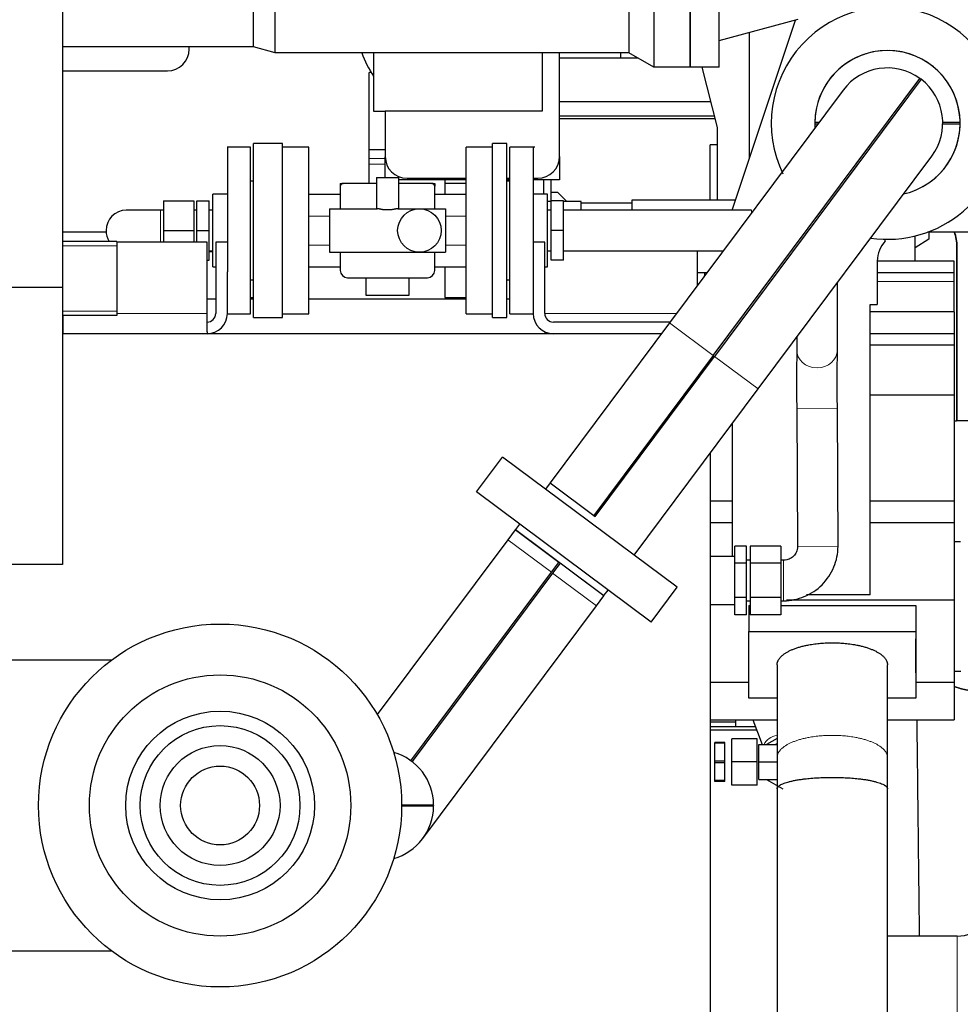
# Model space of a CAD drawing. Header units: inches. Extents: x 0 to 20790, y -12 to 14700.
# Tile 76 of 256: x 7146 to 7794, y 4586 to 5264. Entities that reach past the tile are written whole.
import ezdxf

# ---------------------------------------------------------------- set-up
doc = ezdxf.new("R2010")
doc.units = ezdxf.units.IN
for name, color, linetype, true_color in [('1', 7, 'Continuous', 0xffffff), ('101', 7, 'Continuous', 0xffffff), ('254', 7, 'Continuous', 0xffffff)]:
    doc.layers.add(name, color=color, linetype=linetype, true_color=true_color)
doc.styles.add('latin_extended', font='simplex.shx')
doc.dimstyles.get("Standard").update_dxf_attribs({"dimtxt": 0.18, "dimasz": 0.18, "dimexe": 0.18, "dimexo": 0.0625, "dimgap": 0.09, "dimtad": 0, "dimtih": 1, "dimtoh": 1, "dimdec": 4, "dimzin": 0, "dimdsep": 46, "dimtxsty": 'Standard', "dimcen": 0.09, "dimadec": 0, "dimazin": 0, "dimtfac": 1, "dimtdec": 4, "dimtofl": 0, "dimtmove": 0, "dimatfit": 3, "dimfxl": 1, "dimtolj": 1, "dimtzin": 0, "dimarcsym": 0})

# ---------------------------------------------------------------- blocks, each defined once
blk = doc.blocks.new('_U6')
at = {"layer": '254', "color": 3, "linetype": 'Continuous', "lineweight": 13, "transparency": 16777216}
for p, q in [((1741.91, 5800.73), (811.91, 5800.73)), ((846.91, 4585.23), (846.91, 5678.23)), ((7782.91, 4462.73), (811.91, 4462.73))]:
    blk.add_line(p, q, dxfattribs=at)
at = {"layer": '254', "color": 3, "transparency": 16777216}
for points in [[(867.33, 5678.23), (826.5, 5678.23), (846.91, 5800.73)], [(826.5, 4585.23), (867.33, 4585.23), (846.91, 4462.73)]]:
    blk.add_solid(points, dxfattribs=at)
at = {"layer": 'Defpoints', "color": 0, "transparency": 16777216}
for p in [(846.91, 5800.73), (1776.91, 5800.73), (7817.91, 4462.73)]:
    blk.add_point(p, dxfattribs=at)
at = {"layer": '254', "color": 2, "lineweight": 13, "transparency": 16777216, "insert": (663.16, 4927.56), "char_height": 122.5, "attachment_point": 1, "rotation": 90, "style": 'latin_extended'}
blk.add_mtext('\\A1;\\C2;1338', dxfattribs=at)

msp = doc.modelspace()

# ---------------------------------------------------------------- linework, layer by layer
at = {"layer": '1', "color": 2, "linetype": 'Continuous', "lineweight": 25}
for p, q in [((7175.915, 5360.635), (7175.915, 5079.635)), ((7307.442, 5245.231), (7307.442, 5326.362)), ((7322.37, 5241.231), (7322.37, 5324.705)), ((7583.115, 5320.563), (7583.115, 5231.231)), ((7608.115, 5320.563), (7608.115, 5231.231)), ((7608.115, 5231.231), (7608.115, 5320.563)), ((7628.115, 5231.231), (7628.115, 5320.563)), ((7565.794, 5288.731), (7565.794, 5241.231)), ((7628.115, 5249.695), (7682.436, 5264.25)), ((7636.931, 5132.779), (7680.589, 5263.754)), ((7648.765, 5255.223), (7648.765, 5168.283)), ((7307.442, 5245.231), (7175.916, 5245.231)), ((7263.115, 5243.731), (7263.115, 5245.231)), ((7322.37, 5241.231), (7307.442, 5245.231)), ((7565.794, 5241.231), (7322.37, 5241.231)), ((7390.115, 5241.231), (7390.115, 5201.088)), ((7506.115, 5241.231), (7506.115, 5201.088)), ((7518.112, 5237.731), (7571.848, 5237.731)), ((7518.115, 5169.731), (7518.115, 5241.232)), ((7560.415, 5237.731), (7560.415, 5241.231)), ((7583.115, 5231.231), (7565.794, 5241.231)), ((7608.115, 5231.231), (7583.115, 5231.231)), ((7628.115, 5231.231), (7608.115, 5231.231)), ((7616.18, 5231.232), (7626.615, 5189.799)), ((7175.916, 5228.731), (7248.115, 5228.731)), ((7387.115, 5151.279), (7387.115, 5227.731)), ((7388.426, 5227.731), (7387.115, 5227.731)), ((7623.951, 5032.703), (7766.259, 5223.529)), ((7767.061, 5222.931), (7624.753, 5032.105)), ((7713.413, 5215.477), (7593.85, 5055.151)), ((7518.112, 5207.731), (7622.098, 5207.731)), ((7390.115, 5201.088), (7398.115, 5201.088)), ((7398.115, 5201.088), (7398.115, 5169.731)), ((7506.115, 5201.088), (7398.115, 5201.088)), ((7625.114, 5195.731), (7518.108, 5195.731)), ((7626.615, 5189.799), (7626.615, 5139.73)), ((7305.415, 5176.279), (7289.338, 5176.279)), ((7305.415, 5118.779), (7305.415, 5176.279)), ((7307.415, 5118.779), (7307.415, 5178.779)), ((7327.415, 5178.779), (7307.415, 5178.779)), ((7327.415, 5118.779), (7327.415, 5178.779)), ((7345.415, 5176.279), (7327.415, 5176.279)), ((7345.415, 5118.779), (7345.415, 5176.279)), ((7453.915, 5118.779), (7453.915, 5176.279)), ((7471.915, 5176.279), (7453.915, 5176.279)), ((7471.915, 5118.779), (7471.915, 5178.779)), ((7481.915, 5178.779), (7471.915, 5178.779)), ((7481.915, 5118.779), (7481.915, 5178.779)), ((7483.915, 5118.779), (7483.915, 5176.279)), ((7501.072, 5176.279), (7483.915, 5176.279)), ((7626.616, 5177.731), (7621.915, 5177.731)), ((7621.915, 5139.729), (7621.915, 5177.731)), ((7398.115, 5174.411), (7387.115, 5174.411)), ((7398.115, 5155.279), (7398.115, 5169.643)), ((7518.115, 5169.733), (7518.115, 5153.731)), ((7654.854, 5009.657), (7774.417, 5169.984)), ((7392.165, 5155.279), (7407.165, 5155.279)), ((7392.165, 5155.279), (7392.165, 5133.779)), ((7407.165, 5155.279), (7407.165, 5133.779)), ((7413.115, 5154.731), (7453.916, 5154.731)), ((7481.914, 5154.731), (7483.914, 5154.731)), ((7499.914, 5154.731), (7503.115, 5154.731)), ((7307.415, 5152.779), (7305.415, 5152.779)), ((7367.165, 5151.279), (7369.165, 5151.279)), ((7367.165, 5151.279), (7367.165, 5149.279)), ((7367.165, 5149.279), (7367.165, 5133.779)), ((7392.165, 5151.279), (7369.165, 5151.279)), ((7453.917, 5153.731), (7407.165, 5153.731)), ((7430.165, 5151.279), (7407.165, 5151.279)), ((7430.165, 5151.279), (7432.165, 5151.279)), ((7432.165, 5151.279), (7432.165, 5149.279)), ((7432.165, 5133.779), (7432.165, 5149.279)), ((7439.115, 5153.731), (7439.115, 5151.368)), ((7439.115, 5151.368), (7439.115, 5143.779)), ((7439.115, 5151.368), (7453.915, 5151.368)), ((7483.915, 5153.731), (7481.914, 5153.731)), ((7483.915, 5152.779), (7481.915, 5152.779)), ((7518.115, 5153.731), (7499.914, 5153.731)), ((7507.115, 5153.73), (7507.115, 5143.857)), ((7512.115, 5153.731), (7512.115, 5138.779)), ((7279.415, 5118.779), (7279.415, 5143.857)), ((7289.415, 5143.857), (7279.415, 5143.857)), ((7345.415, 5143.779), (7367.165, 5143.779)), ((7432.165, 5143.779), (7453.915, 5143.779)), ((7509.915, 5143.857), (7499.915, 5143.857)), ((7509.915, 5118.779), (7509.915, 5143.857)), ((7516.915, 5144.931), (7512.118, 5144.931)), ((7523.067, 5138.778), (7516.915, 5144.931)), ((7245.415, 5139.279), (7245.415, 5118.779)), ((7245.415, 5139.279), (7266.415, 5139.279)), ((7266.415, 5139.279), (7266.415, 5118.779)), ((7268.415, 5139.279), (7276.915, 5139.279)), ((7268.415, 5118.779), (7268.415, 5139.279)), ((7276.915, 5118.779), (7276.915, 5139.279)), ((7512.415, 5138.779), (7509.915, 5138.779)), ((7512.415, 5118.779), (7512.415, 5139.279)), ((7520.915, 5139.279), (7512.415, 5139.279)), ((7532.915, 5138.779), (7520.914, 5138.779)), ((7520.915, 5118.779), (7520.915, 5139.279)), ((7567.865, 5137.731), (7532.848, 5137.731)), ((7567.899, 5137.731), (7532.903, 5137.731)), ((7532.915, 5132.779), (7532.915, 5138.779)), ((7567.915, 5139.73), (7567.915, 5132.778)), ((7639.248, 5139.73), (7567.915, 5139.73)), ((7245.415, 5132.779), (7243.415, 5132.779)), ((7268.415, 5132.779), (7266.415, 5132.779)), ((7279.415, 5132.779), (7276.915, 5132.779)), ((7359.665, 5133.779), (7392.594, 5133.779)), ((7359.665, 5133.779), (7359.665, 5103.779)), ((7406.736, 5133.779), (7421.665, 5133.779)), ((7421.665, 5133.779), (7439.665, 5133.779)), ((7439.665, 5133.779), (7439.665, 5103.779)), ((7512.415, 5132.779), (7509.915, 5132.779)), ((7650.415, 5132.779), (7520.915, 5132.779)), ((7205.955, 5117.731), (7175.916, 5117.731)), ((7245.415, 5118.779), (7266.415, 5118.779)), ((7245.415, 5118.779), (7245.415, 5110.73)), ((7266.415, 5118.779), (7266.415, 5110.73)), ((7268.415, 5118.779), (7276.915, 5118.779)), ((7268.415, 5110.73), (7268.415, 5118.779)), ((7276.915, 5098.279), (7276.915, 5118.779)), ((7279.415, 5093.7), (7279.415, 5118.779)), ((7305.415, 5061.279), (7305.415, 5118.779)), ((7307.415, 5058.779), (7307.415, 5118.779)), ((7327.415, 5058.779), (7327.415, 5118.779)), ((7345.415, 5061.279), (7345.415, 5118.779)), ((7453.915, 5061.279), (7453.915, 5118.779)), ((7471.915, 5058.779), (7471.915, 5118.779)), ((7481.915, 5058.779), (7481.915, 5118.779)), ((7483.915, 5061.279), (7483.915, 5118.779)), ((7509.915, 5093.7), (7509.915, 5118.779)), ((7512.415, 5098.279), (7512.415, 5118.779)), ((7520.915, 5118.779), (7512.415, 5118.779)), ((7520.915, 5098.279), (7520.915, 5118.779)), ((7763.065, 5097.734), (7763.065, 5115.058)), ((7806.915, 5117.731), (7771.754, 5117.731)), ((7772.415, 5117.731), (7772.415, 5112.731)), ((7213.415, 5111.231), (7175.915, 5111.231)), ((7213.415, 5111.231), (7213.415, 5108.231)), ((7213.415, 5108.231), (7213.415, 5063.231)), ((7275.415, 5110.731), (7213.416, 5110.731)), ((7275.415, 5061.731), (7275.415, 5110.731)), ((7289.415, 5110.731), (7281.415, 5110.731)), ((7281.415, 5110.731), (7281.415, 5061.731)), ((7507.915, 5110.731), (7499.915, 5110.731)), ((7507.915, 5061.731), (7507.915, 5110.731)), ((7742.415, 5111.506), (7742.415, 5112.746)), ((7772.415, 5112.731), (7763.064, 5106.909)), ((7772.415, 5112.731), (7763.064, 5106.91)), ((7772.415, 5112.731), (7772.415, 5112.731)), ((7791.915, 4987.731), (7791.915, 5107.731)), ((7276.915, 5104.779), (7279.415, 5104.779)), ((7359.665, 5103.779), (7421.665, 5103.779)), ((7367.165, 5103.779), (7367.165, 5091.279)), ((7421.665, 5103.779), (7439.665, 5103.779)), ((7432.165, 5091.279), (7432.165, 5103.779)), ((7509.915, 5104.779), (7512.415, 5104.779)), ((7520.915, 5104.779), (7630.858, 5104.779)), ((7612.915, 5104.779), (7612.915, 5080.716)), ((7275.415, 5098.279), (7276.915, 5098.279)), ((7279.415, 5093.7), (7281.415, 5093.7)), ((7345.415, 5093.779), (7367.165, 5093.779)), ((7432.165, 5093.779), (7453.915, 5093.779)), ((7439.115, 5093.779), (7439.115, 5072.646)), ((7507.915, 5093.7), (7509.915, 5093.7)), ((7520.915, 5098.279), (7512.415, 5098.279)), ((7789.915, 5097.73), (7736.913, 5097.73)), ((7736.915, 5097.731), (7736.915, 5067.731)), ((7789.915, 5089.73), (7789.915, 5097.73)), ((7289.415, 5061.731), (7289.415, 5090.299)), ((7499.915, 5090.299), (7499.915, 5061.731)), ((7619.641, 5089.73), (7612.915, 5089.73)), ((7617.915, 5089.73), (7617.915, 5087.421)), ((7789.915, 5089.73), (7736.912, 5089.73)), ((7789.915, 5083.73), (7789.915, 5089.73)), ((7305.415, 5084.779), (7307.415, 5084.779)), ((7372.165, 5086.279), (7427.165, 5086.279)), ((7384.665, 5086.279), (7384.665, 5074.279)), ((7414.665, 5074.279), (7414.665, 5086.278)), ((7481.915, 5084.779), (7483.915, 5084.779)), ((7709.415, 5036.653), (7709.415, 5082.819)), ((7789.915, 5062.73), (7789.915, 5083.73)), ((7175.915, 5079.635), (2649.915, 5079.635)), ((7175.915, 5079.635), (7175.915, 4888.631)), ((7384.665, 5074.279), (7414.665, 5074.279)), ((7275.416, 5071.731), (7281.418, 5071.731)), ((7305.415, 5072.646), (7307.415, 5072.646)), ((7305.415, 5071.731), (7307.418, 5071.731)), ((7345.416, 5071.731), (7453.912, 5071.731)), ((7439.115, 5072.646), (7453.915, 5072.646)), ((7481.914, 5071.731), (7483.911, 5071.731)), ((7731.915, 4867.731), (7731.915, 5067.731)), ((7731.915, 5067.731), (7736.915, 5067.731)), ((7213.415, 5060.231), (7175.915, 5060.231)), ((7176.415, 5047.731), (7176.415, 5060.231)), ((7213.415, 5063.231), (7213.415, 5060.231)), ((7275.415, 5049.082), (7275.415, 5061.731)), ((7289.408, 5061.279), (7305.415, 5061.279)), ((7327.415, 5061.279), (7345.415, 5061.279)), ((7453.915, 5061.279), (7471.915, 5061.279)), ((7483.915, 5061.279), (7499.922, 5061.279)), ((7789.915, 5062.73), (7731.913, 5062.73)), ((7789.915, 5062.73), (7789.915, 5047.731)), ((7307.415, 5058.779), (7327.415, 5058.779)), ((7471.915, 5058.779), (7481.915, 5058.779)), ((7593.85, 5055.151), (7511.65, 4944.926)), ((7594.281, 5055.731), (7513.915, 5055.731)), ((7588.264, 5047.731), (7175.859, 5047.731)), ((7275.415, 5049.082), (7275.415, 5047.731)), ((7507.915, 5049.082), (7507.915, 5047.731)), ((7789.915, 5047.731), (7731.913, 5047.731)), ((7789.915, 5047.731), (7789.915, 5039.73)), ((7681.415, 5045.274), (7681.415, 5036.653)), ((7789.915, 5039.731), (7731.913, 5039.731)), ((7789.915, 5039.731), (7789.915, 5005.448)), ((7623.951, 5032.703), (7541.752, 4922.478)), ((7542.553, 4921.88), (7624.753, 5032.105)), ((7621.915, 5029.953), (7621.915, 5028.299)), ((7569.485, 4895.182), (7654.854, 5009.657)), ((7789.915, 5005.448), (7731.913, 5005.448)), ((7789.915, 5005.448), (7789.915, 4932.438)), ((7681.415, 4996.202), (7681.915, 4901.157)), ((7709.915, 4901.304), (7709.415, 4996.349)), ((7636.915, 4985.602), (7636.915, 4894.231)), ((7789.901, 4987.731), (7791.515, 4987.731)), ((7791.915, 4987.731), (7791.515, 4987.731)), ((7819.915, 4987.731), (7791.915, 4987.731)), ((7621.915, 4965.476), (7621.915, 4347.742)), ((7460.926, 4938.716), (7478.86, 4962.765)), ((7599.105, 4873.093), (7478.86, 4962.765)), ((7511.65, 4944.926), (7508.48, 4940.675)), ((7511.65, 4944.926), (7541.752, 4922.478)), ((7511.65, 4944.926), (7542.553, 4921.88)), ((7581.171, 4849.043), (7460.926, 4938.716)), ((7636.917, 4932.438), (7621.915, 4932.438)), ((7789.915, 4932.438), (7731.913, 4932.438)), ((7789.915, 4932.438), (7789.915, 4917.354)), ((7636.917, 4917.354), (7621.915, 4917.354)), ((7789.915, 4917.354), (7731.913, 4917.354)), ((7789.915, 4917.354), (7789.915, 4864.123)), ((7487.557, 4912.618), (7482.476, 4905.804)), ((7517.658, 4890.17), (7487.557, 4912.618)), ((7490.546, 4916.627), (7487.738, 4912.86)), ((7487.738, 4912.86), (7548.742, 4867.367)), ((7482.476, 4905.804), (7392.622, 4785.315)), ((7638.915, 4889.566), (7638.915, 4901.402)), ((7646.915, 4901.402), (7638.915, 4901.402)), ((7646.915, 4889.566), (7646.915, 4901.402)), ((7649.415, 4901.402), (7649.415, 4889.566)), ((7670.415, 4901.402), (7649.415, 4901.402)), ((7670.415, 4901.402), (7670.415, 4889.566)), ((7512.577, 4883.356), (7517.658, 4890.17)), ((7638.915, 4894.231), (7621.915, 4894.231)), ((7649.415, 4891.731), (7646.915, 4891.731)), ((7672.415, 4891.731), (7670.415, 4891.731)), ((7175.915, 4888.631), (2649.915, 4888.631)), ((7415.759, 4753.529), (7512.577, 4883.356)), ((7518.46, 4889.572), (7513.379, 4882.759)), ((7548.561, 4867.125), (7518.46, 4889.572)), ((7638.915, 4865.895), (7638.915, 4889.566)), ((7646.915, 4889.566), (7638.915, 4889.566)), ((7646.915, 4865.895), (7646.915, 4889.566)), ((7649.415, 4889.566), (7649.415, 4865.895)), ((7670.415, 4889.566), (7649.415, 4889.566)), ((7670.415, 4889.566), (7670.415, 4865.895)), ((7513.379, 4882.759), (7416.561, 4752.931)), ((7548.742, 4867.367), (7551.551, 4871.133)), ((7581.171, 4849.043), (7599.105, 4873.093)), ((7543.48, 4860.311), (7548.561, 4867.125)), ((7638.915, 4854.059), (7638.915, 4865.895)), ((7646.915, 4865.895), (7638.915, 4865.895)), ((7646.915, 4854.059), (7646.915, 4865.895)), ((7646.915, 4863.731), (7649.415, 4863.731)), ((7649.415, 4865.895), (7649.415, 4854.059)), ((7670.415, 4865.895), (7649.415, 4865.895)), ((7670.415, 4865.895), (7670.415, 4854.059)), ((7670.415, 4863.731), (7672.415, 4863.731)), ((7789.915, 4864.123), (7674.326, 4864.123)), ((7731.915, 4867.731), (7688.249, 4867.731)), ((7789.915, 4864.123), (7789.915, 4807.385)), ((7423.917, 4699.984), (7543.48, 4860.311)), ((7621.915, 4861.231), (7638.915, 4861.231)), ((7648.355, 4860.535), (7649.416, 4860.536)), ((7648.355, 4860.535), (7648.355, 4842.61)), ((7670.416, 4860.545), (7763.355, 4860.584)), ((7763.355, 4860.584), (7763.355, 4842.659)), ((7763.355, 4860.584), (7763.417, 4837.579)), ((7646.915, 4854.059), (7638.915, 4854.059)), ((7670.415, 4854.059), (7649.415, 4854.059)), ((7648.355, 4842.61), (7763.355, 4842.659)), ((7648.478, 4796.649), (7648.355, 4842.61)), ((7763.355, 4842.659), (7763.478, 4796.698)), ((7763.478, 4814.216), (7763.417, 4837.579)), ((7209.414, 4822.731), (7124.415, 4822.731)), ((7763.478, 4814.216), (7763.478, 4796.698)), ((7648.451, 4807.385), (7621.915, 4807.385)), ((7789.915, 4807.385), (7763.476, 4807.385)), ((7789.915, 4807.385), (7789.915, 4781.73)), ((7667.917, 4796.657), (7648.478, 4796.649)), ((7763.478, 4796.698), (7743.916, 4796.69)), ((7621.915, 4781.73), (7667.918, 4781.73)), ((7639.215, 4781.73), (7639.215, 4780.287)), ((7651.208, 4781.731), (7657.699, 4764.732)), ((7743.914, 4781.73), (7789.915, 4781.73)), ((7621.915, 4780.287), (7639.215, 4780.287)), ((7621.915, 4777.141), (7652.963, 4777.141)), ((7653.882, 4774.727), (7621.915, 4774.727)), ((7639.215, 4780.287), (7639.215, 4777.141)), ((7636.715, 4752.731), (7636.715, 4768.731)), ((7654.215, 4768.731), (7636.715, 4768.731)), ((7654.215, 4752.731), (7654.215, 4768.731)), ((7667.917, 4768.897), (7660.7, 4764.731)), ((7625.015, 4765.623), (7625.015, 4766.231)), ((7631.915, 4766.231), (7625.015, 4766.231)), ((7625.015, 4753.338), (7625.015, 4765.623)), ((7631.915, 4765.623), (7625.015, 4765.623)), ((7631.915, 4765.623), (7631.915, 4766.231)), ((7631.915, 4753.338), (7631.915, 4765.623)), ((7655.415, 4764.731), (7667.917, 4764.731)), ((7655.415, 4752.731), (7655.415, 4764.731)), ((7625.015, 4752.123), (7625.015, 4753.338)), ((7631.915, 4753.338), (7625.015, 4753.338)), ((7625.015, 4739.838), (7625.015, 4752.123)), ((7631.915, 4752.123), (7625.015, 4752.123)), ((7631.915, 4752.123), (7631.915, 4753.338)), ((7631.915, 4739.838), (7631.915, 4752.123)), ((7636.715, 4736.731), (7636.715, 4752.731)), ((7654.215, 4752.731), (7636.715, 4752.731)), ((7654.215, 4736.731), (7654.215, 4752.731)), ((7655.415, 4740.731), (7655.415, 4752.731)), ((7655.415, 4752.731), (7667.917, 4752.731)), ((7631.915, 4739.838), (7625.015, 4739.838)), ((7625.015, 4739.231), (7625.015, 4739.838)), ((7631.915, 4739.231), (7625.015, 4739.231)), ((7631.915, 4739.231), (7631.915, 4739.838)), ((7654.215, 4736.731), (7636.715, 4736.731)), ((7655.415, 4740.731), (7667.917, 4740.731)), ((7660.7, 4740.731), (7671.915, 4734.255)), ((7409.412, 4723.231), (7431.462, 4723.231)), ((7431.462, 4722.231), (7409.412, 4722.231)), ((7791.915, 4632.731), (7743.913, 4632.731)), ((7124.415, 4622.731), (7209.414, 4622.731))]:
    msp.add_line(p, q, dxfattribs=at)
at = {"layer": '1', "color": 110, "linetype": 'Continuous', "lineweight": 13}
for p, q in [((7398.115, 5168.429), (7387.115, 5168.429)), ((7387.115, 5164.397), (7398.115, 5164.397)), ((7243.415, 5118.779), (7243.415, 5132.779)), ((7345.415, 5128.779), (7359.665, 5128.779)), ((7439.665, 5128.779), (7453.915, 5128.779)), ((7650.415, 5131.002), (7650.415, 5132.779)), ((7243.415, 5110.73), (7243.415, 5118.779)), ((7213.415, 5108.231), (7175.915, 5108.231)), ((7345.415, 5108.779), (7359.665, 5108.779)), ((7439.665, 5108.779), (7453.915, 5108.779)), ((7791.915, 5107.731), (7791.515, 5107.731)), ((7791.515, 4987.731), (7791.515, 5107.731)), ((7279.417, 5104.14), (7276.918, 5104.14)), ((7789.915, 5083.73), (7736.915, 5083.73)), ((7213.415, 5063.231), (7175.915, 5063.231)), ((7275.415, 5061.731), (7213.416, 5061.731)), ((7598.756, 5061.731), (7507.915, 5061.731)), ((7593.85, 5055.151), (7623.951, 5032.703)), ((7654.854, 5009.657), (7624.753, 5032.105)), ((7709.415, 4996.349), (7681.416, 4996.202)), ((7512.577, 4883.356), (7482.476, 4905.804)), ((7709.915, 4901.304), (7681.915, 4901.157)), ((7672.415, 4863.731), (7672.415, 4891.731)), ((7543.48, 4860.311), (7513.379, 4882.759)), ((7791.915, 4462.731), (7791.915, 4632.731))]:
    msp.add_line(p, q, dxfattribs=at)
at = {"layer": '1', "color": 2, "linetype": 'Continuous', "lineweight": 25}
for centre, radius in [((7421.665, 5118.779), 15), ((7284.415, 4722.731), 125), ((7284.415, 4722.731), 90), ((7284.415, 4722.731), 65), ((7284.415, 4722.731), 55), ((7284.415, 4722.731), 41.25), ((7284.415, 4722.731), 27.15)]:
    msp.add_circle(centre, radius, dxfattribs=at)
for centre, radius, start, end in [((7743.915, 5192.731), 80, 0, 205.9425), ((7248.115, 5243.731), 15, 270, 0), ((7743.915, 5192.731), 50.034, 282.796875, 180), ((7743.915, 5192.731), 50.034, 0.572574, 179.427426), ((7448.115, 5264.298), 70, 199.240693, 214.047732), ((7743.915, 5192.731), 38.05, 54.039384, 143.286461), ((7743.915, 5192.731), 38.05, 52.5375, 54.045), ((7743.915, 5192.731), 38.05, 323.286461, 52.533538), ((7743.915, 5192.731), 50.034, 180, 183.785625), ((7743.915, 5192.731), 50.034, 180.572574, 183.780783), ((7743.915, 5192.731), 80, 261.68625, 0), ((7743.915, 5192.731), 50.034, 282.790916, 359.427426), ((7413.115, 5169.731), 15, 180, 270), ((7503.115, 5169.731), 15, 270, 0), ((7369.165, 5149.279), 2, 90, 180), ((7430.165, 5149.279), 2, 0, 90), ((7219.915, 5118.779), 14, 90.46125, 180), ((7219.915, 5118.779), 14, 180, 212.630625), ((7761.915, 5107.731), 30, 0, 19.472344), ((7756.915, 5097.731), 20, 136.468848, 180), ((7372.165, 5091.279), 5, 180, 270), ((7427.165, 5091.279), 5, 270, 0), ((7275.415, 5061.731), 6, 270, 0), ((7275.415, 5061.731), 14, 270, 0), ((7513.915, 5061.731), 14, 180, 270), ((7513.915, 5061.731), 6, 180, 270), ((7671.915, 4752.731), 13, 108.088823, 112.619865), ((7393.415, 4722.731), 38.05, 0.752923, 73.929948), ((7671.915, 4752.731), 13, 247.380135, 251.914711), ((7393.415, 4722.731), 38.05, 286.070052, 359.247077), ((7393.415, 4722.731), 38.05, 359.247077, 0.752923), ((7791.915, 4657.731), 25, 270, 0)]:
    msp.add_arc(centre, radius, start, end, dxfattribs=at)
at = {"layer": '1', "color": 110, "linetype": 'Continuous', "lineweight": 13}
msp.add_arc((7761.915, 5107.731), 29.6, 0, 19.745156, dxfattribs=at)
for centre, major_axis, ratio, start_param, end_param in [((7695.415, 5036.653), (14, 0), 0.8972715, 3.1415927, 4.712389), ((7695.415, 5036.653), (14, 0), 0.8972715, 4.712389, 6.2831853), ((7667.387, 4764.589), (-8.408, -3.21), 0.682665, 4.3965466, 5.7516529)]:
    msp.add_ellipse(centre, major_axis=major_axis, ratio=ratio, start_param=start_param, end_param=end_param, dxfattribs=at)
at = {"layer": '1', "color": 2, "linetype": 'Continuous', "lineweight": 25}
for points in [[(7696.822, 5193.231), (7695.843, 5193.231), (7694.863, 5193.231), (7693.883, 5193.231)], [(7693.883, 5192.231), (7694.614, 5192.231), (7695.345, 5192.231), (7696.076, 5192.231)], [(7793.947, 5193.231), (7789.952, 5193.231), (7785.957, 5193.231), (7781.962, 5193.231)], [(7781.962, 5192.231), (7785.957, 5192.231), (7789.952, 5192.231), (7793.947, 5192.231)], [(7794.237, 4904.23), (7792.796, 4904.23), (7791.355, 4904.23), (7789.914, 4904.23)], [(7789.915, 4815.23), (7791.417, 4815.23), (7792.919, 4815.23), (7794.421, 4815.23)]]:
    msp.add_open_spline(points, degree=3, dxfattribs=at)
for points, knots in [([(7289.415, 5176.279), (7289.415, 5176.279), (7289.415, 5176.278), (7289.415, 5176.191), (7289.415, 5175.818), (7289.415, 5175.202), (7289.415, 5174.347), (7289.415, 5173.255), (7289.415, 5171.932), (7289.415, 5170.382), (7289.415, 5168.613), (7289.415, 5166.632), (7289.415, 5164.448), (7289.415, 5162.069), (7289.415, 5159.506), (7289.415, 5156.77), (7289.415, 5153.872), (7289.415, 5150.825), (7289.415, 5147.642), (7289.415, 5144.336), (7289.415, 5140.922), (7289.415, 5137.413), (7289.415, 5133.825), (7289.415, 5130.173), (7289.415, 5126.472), (7289.415, 5122.739), (7289.415, 5118.989), (7289.415, 5115.238), (7289.415, 5111.502), (7289.415, 5107.797), (7289.415, 5104.138), (7289.415, 5100.542), (7289.415, 5097.024), (7289.415, 5093.598), (7289.415, 5091.385), (7289.415, 5090.299)], [0, 0, 0, 0, 0.0008446, 0.0320682, 0.0632918, 0.0945155, 0.1257391, 0.1569627, 0.1881863, 0.2194099, 0.2506335, 0.2818571, 0.3130807, 0.3443043, 0.3755279, 0.4067515, 0.4379751, 0.4691987, 0.5004223, 0.5316459, 0.5628695, 0.5940931, 0.6253167, 0.6565403, 0.6877639, 0.7189876, 0.7502112, 0.7814348, 0.8126584, 0.843882, 0.8751056, 0.9063292, 0.9375528, 0.9687764, 1, 1, 1, 1]), ([(7499.915, 5176.279), (7499.915, 5176.279), (7499.915, 5176.233), (7499.915, 5176.026), (7499.915, 5175.68), (7499.915, 5175.196), (7499.915, 5174.578), (7499.915, 5173.826), (7499.915, 5172.94), (7499.915, 5171.923), (7499.915, 5170.779), (7499.915, 5169.51), (7499.915, 5168.119), (7499.915, 5166.607), (7499.915, 5164.981), (7499.915, 5163.245), (7499.915, 5161.402), (7499.915, 5159.454), (7499.915, 5157.408), (7499.915, 5155.272), (7499.915, 5153.046), (7499.915, 5150.737), (7499.915, 5148.351), (7499.915, 5145.895), (7499.915, 5143.374), (7499.915, 5140.792), (7499.915, 5138.157), (7499.915, 5135.477), (7499.915, 5132.757), (7499.915, 5130.001), (7499.915, 5127.218), (7499.915, 5124.417), (7499.915, 5121.602), (7499.915, 5119.645), (7499.915, 5118.552), (7499.915, 5118.326), (7499.915, 5118.1), (7499.915, 5117.874), (7499.915, 5117.647), (7499.915, 5117.422), (7499.915, 5117.196), (7499.915, 5116.97), (7499.915, 5116.744), (7499.915, 5116.518), (7499.915, 5116.293), (7499.915, 5116.067), (7499.915, 5115.842), (7499.915, 5115.617), (7499.915, 5115.392), (7499.915, 5115.166), (7499.915, 5114.941), (7499.915, 5114.717), (7499.915, 5114.492), (7499.915, 5114.267), (7499.915, 5114.042), (7499.915, 5113.818), (7499.915, 5113.593), (7499.915, 5113.369), (7499.915, 5113.144), (7499.915, 5112.92), (7499.915, 5112.696), (7499.915, 5112.472), (7499.915, 5112.248), (7499.915, 5112.024), (7499.915, 5111.8), (7499.915, 5111.576), (7499.915, 5111.353), (7499.915, 5111.129), (7499.915, 5110.906), (7499.915, 5110.682), (7499.915, 5110.459), (7499.915, 5110.236), (7499.915, 5110.013), (7499.915, 5109.79), (7499.915, 5109.567), (7499.915, 5109.344), (7499.915, 5109.121), (7499.915, 5108.898), (7499.915, 5108.676), (7499.915, 5108.453), (7499.915, 5108.231), (7499.915, 5108.009), (7499.915, 5107.786), (7499.915, 5107.564), (7499.915, 5107.342), (7499.915, 5107.12), (7499.915, 5106.899), (7499.915, 5106.678), (7499.915, 5106.457), (7499.915, 5106.236), (7499.915, 5106.016), (7499.915, 5105.796), (7499.915, 5105.576), (7499.915, 5105.356), (7499.915, 5105.137), (7499.915, 5104.917), (7499.915, 5104.699), (7499.915, 5104.48), (7499.915, 5104.262), (7499.915, 5104.043), (7499.915, 5103.826), (7499.915, 5103.608), (7499.915, 5103.391), (7499.915, 5103.174), (7499.915, 5102.957), (7499.915, 5102.74), (7499.915, 5102.524), (7499.915, 5102.308), (7499.915, 5102.092), (7499.915, 5101.876), (7499.915, 5101.661), (7499.915, 5101.446), (7499.915, 5101.231), (7499.915, 5101.017), (7499.915, 5100.802), (7499.915, 5100.588), (7499.915, 5100.375), (7499.915, 5100.161), (7499.915, 5099.948), (7499.915, 5099.735), (7499.915, 5099.522), (7499.915, 5099.31), (7499.915, 5099.098), (7499.915, 5098.886), (7499.915, 5098.674), (7499.915, 5098.463), (7499.915, 5098.251), (7499.915, 5098.04), (7499.915, 5097.83), (7499.915, 5097.619), (7499.915, 5097.409), (7499.915, 5097.199), (7499.915, 5096.99), (7499.915, 5096.78), (7499.915, 5096.571), (7499.915, 5096.363), (7499.915, 5096.155), (7499.915, 5095.947), (7499.915, 5095.739), (7499.915, 5095.532), (7499.915, 5095.326), (7499.915, 5095.12), (7499.915, 5094.914), (7499.915, 5094.709), (7499.915, 5094.504), (7499.915, 5094.3), (7499.915, 5094.096), (7499.915, 5093.892), (7499.915, 5093.689), (7499.915, 5093.486), (7499.915, 5093.284), (7499.915, 5093.082), (7499.915, 5092.88), (7499.915, 5092.679), (7499.915, 5092.479), (7499.915, 5092.278), (7499.915, 5092.079), (7499.915, 5091.879), (7499.915, 5091.68), (7499.915, 5091.482), (7499.915, 5091.284), (7499.915, 5091.086), (7499.915, 5090.888), (7499.915, 5090.692), (7499.915, 5090.495), (7499.915, 5090.364), (7499.915, 5090.299)], [0, 0, 0, 0, 0.0235246, 0.0469935, 0.0704634, 0.0939913, 0.1175159, 0.1409847, 0.1644547, 0.1879826, 0.2115072, 0.234976, 0.258446, 0.2819739, 0.3054984, 0.3289673, 0.3524373, 0.3759652, 0.3994897, 0.4229586, 0.4464286, 0.4699564, 0.493481, 0.5169499, 0.5404199, 0.5639477, 0.5874723, 0.6109412, 0.6344111, 0.657939, 0.6814644, 0.7049336, 0.7284033, 0.7519303, 0.7538154, 0.7556998, 0.7575835, 0.7594666, 0.7613491, 0.763231, 0.7651124, 0.7669932, 0.7688736, 0.7707535, 0.7726329, 0.774512, 0.7763907, 0.778269, 0.780147, 0.7820248, 0.7839022, 0.7857795, 0.7876565, 0.7895334, 0.7914101, 0.7932867, 0.7951633, 0.7970397, 0.7989162, 0.8007927, 0.8026691, 0.8045457, 0.8064223, 0.8082991, 0.810176, 0.8120531, 0.8139304, 0.8158079, 0.8176857, 0.8195638, 0.8214422, 0.823321, 0.8252001, 0.8270797, 0.8289597, 0.8308401, 0.8327211, 0.8346026, 0.8364846, 0.8383672, 0.8402505, 0.8421344, 0.8440189, 0.8459041, 0.8477892, 0.8496735, 0.8515571, 0.8534402, 0.8553226, 0.8572044, 0.8590858, 0.8609665, 0.8628468, 0.8647267, 0.8666061, 0.8684851, 0.8703638, 0.8722421, 0.8741201, 0.8759978, 0.8778752, 0.8797524, 0.8816294, 0.8835063, 0.885383, 0.8872596, 0.8891361, 0.8910126, 0.8928891, 0.8947655, 0.896642, 0.8985186, 0.9003952, 0.902272, 0.9041489, 0.906026, 0.9079034, 0.9097809, 0.9116587, 0.9135369, 0.9154153, 0.9172941, 0.9191733, 0.9210529, 0.9229329, 0.9248134, 0.9266945, 0.928576, 0.9304581, 0.9323408, 0.9342241, 0.936108, 0.9379927, 0.939878, 0.941763, 0.9436473, 0.945531, 0.9474141, 0.9492965, 0.9511783, 0.9530597, 0.9549405, 0.9568208, 0.9587006, 0.96058, 0.9624591, 0.9643377, 0.966216, 0.968094, 0.9699717, 0.9718492, 0.9737264, 0.9756034, 0.9774803, 0.979357, 0.9812336, 0.9831101, 0.9849866, 0.986863, 0.9887395, 0.990616, 0.9924926, 0.9943692, 0.996246, 0.9981229, 1, 1, 1, 1]), ([(7243.415, 5132.779), (7240.189, 5132.779), (7234.247, 5132.779), (7226.344, 5132.779), (7221.049, 5132.778), (7219.864, 5132.778), (7219.809, 5132.778)], [0, 0, 0, 0, 0.2495613, 0.499472, 0.74965, 1, 1, 1, 1]), ([(7406.736, 5133.779), (7406.671, 5133.779), (7406.6, 5133.775), (7406.443, 5133.763), (7406.359, 5133.753), (7406.176, 5133.729), (7406.078, 5133.715), (7405.922, 5133.689), (7405.868, 5133.68), (7405.784, 5133.666), (7405.756, 5133.661), (7405.699, 5133.651), (7405.555, 5133.625), (7405.402, 5133.597), (7405.148, 5133.549), (7405.016, 5133.523), (7404.741, 5133.471), (7404.599, 5133.444), (7404.377, 5133.403), (7404.302, 5133.389), (7404.187, 5133.369), (7404.149, 5133.362), (7404.071, 5133.348), (7403.876, 5133.313), (7403.514, 5133.252), (7403.012, 5133.174), (7402.664, 5133.126), (7402.308, 5133.081), (7402.127, 5133.06), (7401.896, 5133.036), (7401.849, 5133.032), (7401.756, 5133.022), (7401.617, 5133.009), (7401.477, 5132.997), (7401.196, 5132.975), (7400.818, 5132.95), (7400.246, 5132.926), (7399.86, 5132.921), (7399.617, 5132.921), (7399.569, 5132.921), (7399.471, 5132.922), (7399.423, 5132.922), (7399.276, 5132.924), (7399.179, 5132.926), (7398.889, 5132.934), (7398.506, 5132.95), (7397.94, 5132.988), (7397.57, 5133.022), (7397.294, 5133.051), (7397.202, 5133.061), (7397.066, 5133.077), (7397.02, 5133.082), (7396.93, 5133.093), (7396.705, 5133.121), (7396.312, 5133.175), (7395.809, 5133.253), (7395.489, 5133.307), (7395.254, 5133.349), (7395.177, 5133.362), (7395.024, 5133.39), (7394.948, 5133.404), (7394.726, 5133.445), (7394.583, 5133.472), (7394.309, 5133.524), (7394.177, 5133.55), (7393.924, 5133.597), (7393.803, 5133.62), (7393.571, 5133.662), (7393.46, 5133.681), (7393.329, 5133.702), (7393.303, 5133.706), (7393.252, 5133.714), (7393.177, 5133.726), (7393.106, 5133.736), (7392.969, 5133.754), (7392.8, 5133.772), (7392.658, 5133.779), (7392.594, 5133.779)], [0, 0, 0, 0, 0.03125, 0.03125, 0.0625, 0.0625, 0.09375, 0.09375, 0.109375, 0.109375, 0.1171875, 0.1171875, 0.125, 0.15625, 0.15625, 0.1875, 0.1875, 0.21875, 0.21875, 0.234375, 0.234375, 0.2421875, 0.2421875, 0.25, 0.28125, 0.3125, 0.34375, 0.34375, 0.375, 0.375, 0.3828125, 0.3828125, 0.390625, 0.40625, 0.40625, 0.4375, 0.46875, 0.5, 0.5, 0.5078125, 0.5078125, 0.515625, 0.515625, 0.53125, 0.53125, 0.5625, 0.59375, 0.625, 0.625, 0.640625, 0.640625, 0.6484375, 0.6484375, 0.65625, 0.6875, 0.71875, 0.75, 0.75, 0.765625, 0.765625, 0.78125, 0.78125, 0.8125, 0.8125, 0.84375, 0.84375, 0.875, 0.875, 0.90625, 0.90625, 0.9140625, 0.9140625, 0.921875, 0.9375, 0.9375, 0.96875, 1, 1, 1, 1]), ([(7681.415, 5036.645), (7681.412, 5034.734), (7681.405, 5030.089), (7681.379, 5020.341), (7681.369, 5008.72), (7681.395, 5000.498), (7681.415, 4996.202)], [0, 0, 0, 0, 0.2492671, 0.4990081, 0.7492968, 1, 1, 1, 1]), ([(7709.415, 4996.349), (7709.395, 5000.611), (7709.369, 5008.782), (7709.379, 5020.353), (7709.405, 5030.092), (7709.412, 5034.744), (7709.415, 5036.661)], [0, 0, 0, 0, 0.2492677, 0.4990081, 0.7492929, 1, 1, 1, 1]), ([(7672.415, 4863.731), (7677.505, 4863.858), (7686.933, 4865.779), (7699.591, 4874.054), (7707.915, 4886.72), (7709.811, 4896.185), (7709.915, 4901.304)], [0, 0, 0, 0, 0.248117, 0.4991408, 0.7508049, 1, 1, 1, 1]), ([(7681.915, 4901.157), (7681.953, 4900.442), (7681.865, 4899.187), (7681.136, 4896.801), (7679.338, 4894.319), (7676.834, 4892.536), (7674.416, 4891.794), (7673.14, 4891.698), (7672.415, 4891.731)], [0, 0, 0, 0, 0.1408408, 0.2537108, 0.4964685, 0.7418705, 0.8572413, 1, 1, 1, 1]), ([(7667.917, 4819.654), (7667.917, 4809.029), (7667.917, 4794.861), (7667.917, 4777.152), (7667.917, 4766.518), (7667.917, 4759.425), (7667.917, 4755.874)], [0, 0, 0, 0, 0.4997844, 0.6663792, 0.8329741, 1, 1, 1, 1]), ([(7743.917, 4755.874), (7743.917, 4759.425), (7743.917, 4766.518), (7743.917, 4777.152), (7743.917, 4794.861), (7743.917, 4809.029), (7743.917, 4819.654)], [0, 0, 0, 0, 0.1670259, 0.3336208, 0.5002156, 1, 1, 1, 1]), ([(7764.088, 4781.727), (7764.15, 4776.289), (7764.308, 4762.542), (7764.561, 4740.487), (7764.846, 4715.561), (7765.132, 4690.636), (7765.448, 4663.027), (7765.67, 4643.727), (7765.796, 4632.736)], [0, 0, 0, 0, 0.1094987, 0.2767949, 0.4440911, 0.6113872, 0.7786834, 1, 1, 1, 1]), ([(7667.917, 4755.874), (7667.917, 4753.36), (7667.917, 4749.29), (7667.917, 4744.353), (7667.917, 4740.804), (7667.917, 4737.674), (7667.917, 4735.322), (7667.917, 4734.173)], [0, 0, 0, 0, 0.3600767, 0.5754957, 0.6836076, 0.8461163, 1, 1, 1, 1]), ([(7743.917, 4734.173), (7743.917, 4735.631), (7743.917, 4738.124), (7743.917, 4742.388), (7743.917, 4748.231), (7743.917, 4752.939), (7743.917, 4755.874)], [0, 0, 0, 0, 0.1951457, 0.3357532, 0.5796829, 1, 1, 1, 1]), ([(7667.917, 4734.173), (7667.917, 4725.306), (7667.917, 4707.562), (7667.917, 4680.939), (7667.917, 4654.305), (7667.917, 4627.671), (7667.917, 4595.119), (7667.917, 4556.647), (7667.917, 4512.258), (7667.917, 4482.664), (7667.917, 4467.868)], [0, 0, 0, 0, 0.0998882, 0.1999006, 0.299913, 0.3999254, 0.4999378, 0.6666251, 0.8333124, 1, 1, 1, 1]), ([(7743.917, 4467.868), (7743.917, 4490.063), (7743.917, 4534.453), (7743.917, 4587.72), (7743.917, 4627.671), (7743.917, 4654.305), (7743.917, 4680.939), (7743.917, 4707.562), (7743.917, 4725.306), (7743.917, 4734.173)], [0, 0, 0, 0, 0.2500312, 0.5000622, 0.6000746, 0.700087, 0.8000994, 0.9001118, 1, 1, 1, 1])]:
    msp.add_open_spline(points, degree=3, knots=knots, dxfattribs=at)
for points, weights, knots in [([(7789.738, 4804.884), (7794.344, 4803.082), (7799.14, 4801.94), (7803.9, 4801.466), (7824.096, 4801.695), (7844.916, 4808.851), (7852.571, 4827.324), (7852.412, 4841.162)], [1.00220268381, 1.00655305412, 1.01193054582, 1.01661171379, 1.01661171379, 0.958470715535, 1.01661171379, 1.01661171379], [0, 0, 0, 0, 0, 0.2210321, 0.2210321, 0.2210321, 1, 1, 1, 1, 1]), ([(7667.917, 4819.643), (7667.917, 4819.646), (7667.917, 4819.649), (7667.917, 4819.651), (7667.917, 4825.023), (7674.634, 4832.156), (7692.482, 4834.841), (7719.352, 4834.841), (7737.199, 4832.156), (7743.917, 4825.023), (7743.917, 4819.654)], [1.01661162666, 1.0166116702, 1.01661169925, 1.01661171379, 1.01661171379, 0.958470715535, 1.01661171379, 1.01661171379, 0.958470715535, 1.01661171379, 1.01661171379], [0, 0, 0, 0, 0, 0.0002499, 0.0002499, 0.0002499, 0.500125, 0.500125, 0.500125, 1, 1, 1, 1, 1]), ([(7667.917, 4734.173), (7667.917, 4736.982), (7674.634, 4740.714), (7692.482, 4742.118), (7719.352, 4742.118), (7737.199, 4740.714), (7743.917, 4736.982), (7743.917, 4734.173)], [1.01661171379, 1.01661171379, 0.958470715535, 1.01661171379, 1.01661171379, 0.958470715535, 1.01661171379, 1.01661171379], [0, 0, 0, 0, 0, 0.5, 0.5, 0.5, 1, 1, 1, 1, 1])]:
    msp.add_rational_spline(points, weights, degree=4, knots=knots, dxfattribs=at)
at = {"layer": '1', "color": 110, "linetype": 'Continuous', "lineweight": 13}
msp.add_rational_spline([(7667.917, 4755.874), (7667.917, 4761.236), (7674.634, 4768.36), (7692.482, 4771.041), (7719.352, 4771.041), (7737.199, 4768.36), (7743.917, 4761.236), (7743.917, 4755.874)], [1.01661171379, 1.01661171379, 0.958470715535, 1.01661171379, 1.01661171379, 0.958470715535, 1.01661171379, 1.01661171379], degree=4, knots=[0, 0, 0, 0, 0, 0.5, 0.5, 0.5, 1, 1, 1, 1, 1], dxfattribs=at)
at = {"layer": '101', "color": 2, "linetype": 'Continuous', "lineweight": 25}
msp.add_line((7518.105, 5197.731), (7624.612, 5197.731), dxfattribs=at)

# ---------------------------------------------------------------- dimensions: what is measured, and where the dimension line sits
at = {"layer": '254', "color": 2, "linetype": 'Continuous', "lineweight": 13}
dim = msp.add_linear_dim(base=(846.915, 5800.731), p1=(7817.915, 4462.731), p2=(1776.915, 5800.731), angle=90, text='\\C2;1338', dimstyle='Standard', override={"dimscale": 35, "dimtxt": 3.5, "dimasz": 3.5, "dimexe": 1, "dimexo": 1, "dimgap": 1.75, "dimtad": 1, "dimtih": 0, "dimtoh": 0, "dimdec": 2, "dimlfac": 0.028571, "dimzin": 8, "dimdsep": 46, "dimlunit": 2, "dimpost": '', "dimtxsty": 'latin_extended', "dimsah": 1, "dimse1": 0, "dimse2": 0, "dimsd1": 0, "dimsd2": 0, "dimclrd": 3, "dimclre": 3, "dimclrt": 2, "dimtol": 0, "dimtm": -0.1, "dimtfac": 0.714286, "dimtdec": 3, "dimtofl": 1, "dimtmove": 0, "dimtzin": 8, "dimlwd": 13, "dimlwe": 13}, dxfattribs=at)
dim.commit()
dim.dimension.update_dxf_attribs({"geometry": '_U6', "text_midpoint": (846.915, 5131.731), "dimtype": 160})

doc.saveas('drawing.dxf')
